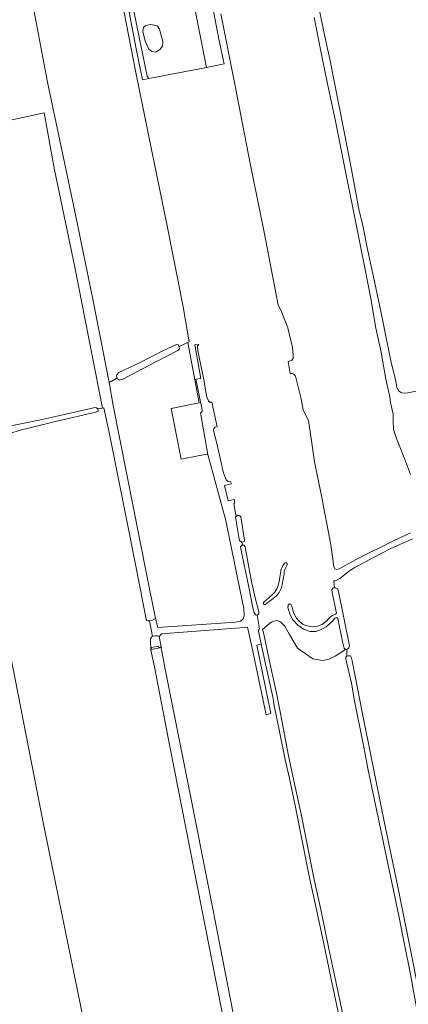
# Model space of a CAD drawing. Header units: metres. Extents: x 209813 to 223847, y 571801 to 587119.
# Tile 205 of 256: x 218519 to 218748, y 575267 to 575846. Entities that reach past the tile are written whole.
import ezdxf

# ---------------------------------------------------------------- set-up
doc = ezdxf.new("R2010")
doc.units = ezdxf.units.M
for name, color, linetype, lineweight in [('B-RO-GR-BOUWLAND-GV', 8, 'Continuous', 0), ('B-RO-GR-GRAS-GV', 8, 'Continuous', 0), ('B-RO-GR-GROENVOORZIENING-GV', 8, 'Continuous', 0), ('B-RO-KW-KUNSTWERK_STUW-GV', 8, 'Continuous', 0), ('B-RO-OG-WATER_GREPPEL-GV', 8, 'Continuous', 0), ('B-RO-VH-VERHARDING_HALFVERHARDING-GV', 8, 'Continuous', 0)]:
    doc.layers.add(name, color=color, linetype=linetype, lineweight=lineweight)

msp = doc.modelspace()

# ---------------------------------------------------------------- linework, layer by layer
at = {"layer": 'B-RO-GR-BOUWLAND-GV', "flags": 128}
msp.add_lwpolyline([(218691.629, 575869.077), (218698.376, 575835.66), (218701.313, 575822.404), (218712.108, 575767.794), (218714.1, 575757.474), (218718.525, 575734.286), (218720.834, 575724.611), (218723.721, 575709.764), (218727.634, 575691.732), (218732.083, 575670.4), (218737.428, 575644.048), (218739.968, 575634.047), (218740.762, 575629.602), (218741.715, 575627.538), (218743.461, 575626.348), (218745.048, 575626.109), (218747.191, 575626.348), (218761.32, 575629.126)], dxfattribs=at)
at = {"layer": 'B-RO-GR-GRAS-GV', "flags": 128}
for points in [[(218522.157, 575879.683), (218535.513, 575808.799), (218551.452, 575732.84), (218562.268, 575680.298), (218571.76, 575632.37)], [(218576.339, 575635.041), (218576.034, 575635.802), (218576.301, 575636.891), (218577.499, 575638.162), (218589.576, 575643.894), (218602.838, 575650.713), (218611.271, 575654.669), (218612.292, 575654.435), (218612.806, 575653.513), (218618.829, 575656.204), (218615.23, 575676.75), (218605.53, 575725.49), (218596.8, 575768.3), (218587.24, 575815.55), (218576.43, 575871.17)], [(218637.406, 575849.096), (218645.503, 575807.662), (218654.71, 575760.037), (218662.727, 575720.667), (218671.061, 575677.884), (218672.808, 575674.391), (218676.697, 575664.549), (218679.396, 575652.881), (218679.951, 575648.594), (218679.793, 575646.531), (218678.84, 575645.261), (218677.008, 575644.737), (218678.097, 575637.665), (218679.396, 575637.72), (218680.269, 575637.244), (218681.301, 575636.08), (218684.344, 575623.512), (218685.799, 575616.236), (218688.841, 575609.754), (218690.35, 575599.461), (218692.413, 575585.809), (218696.223, 575566.759), (218702.018, 575536.914), (218703.843, 575524.214), (218704.32, 575522.944), (218705.193, 575522.388), (218706.939, 575522.864), (218718.29, 575529.214), (218738.53, 575539.215), (218748.849, 575544.057)], [(218748.902, 575578.268), (218745.198, 575587.661), (218740.568, 575599.435), (218738.848, 575604.726), (218738.583, 575609.886), (218738.716, 575613.855), (218736.996, 575620.601), (218736.634, 575623.909), (218734.224, 575634.235), (218731.484, 575650.284), (218728.414, 575664.346), (218725.504, 575681.746), (218721.368, 575702.666), (218719.098, 575714.441), (218709.243, 575763.257), (218704.603, 575787.026), (218700.106, 575807.913), (218696.356, 575826.016), (218692.188, 575846.798)], [(218597.234, 575842.555), (218596.014, 575842.677), (218593.368, 575842.148), (218591.992, 575841.089), (218591.569, 575838.655), (218592.945, 575833.046), (218594.956, 575828.283), (218596.755, 575826.802), (218599.083, 575826.59)], [(218597.234, 575842.555), (218598.131, 575842.465), (218600.141, 575841.724), (218601.306, 575839.925), (218603.316, 575832.834), (218602.999, 575830.083), (218601.517, 575828.072), (218599.083, 575826.59)], [(218508.085, 575605.703), (218519.872, 575608.084), (218532.3, 575610.559), (218560.964, 575617.072), (218563.374, 575617.632), (218564.297, 575617.574), (218565.02, 575616.85), (218567.855, 575617.374), (218551.49, 575700.236), (218539.663, 575757.386), (218533.496, 575790.862), (218481.296, 575779.468)], [(218612.806, 575653.513), (218612.911, 575653.326), (218613.081, 575652.077), (218612.179, 575651.078), (218599.112, 575644.596), (218579.663, 575634.307), (218577.752, 575633.76), (218576.573, 575634.459), (218576.339, 575635.041), (218571.76, 575632.37), (218574.158, 575618.793), (218593.944, 575518.908), (218599.011, 575493.663), (218600.385, 575488.341), (218646.004, 575491.593), (218648.901, 575492.046), (218650.56, 575493.513), (218651.134, 575495.234), (218650.815, 575499.506), (218646.094, 575522.331), (218640.285, 575551.32), (218629.736, 575590.068), (218629.687, 575590.344), (218629.176, 575590.266), (218614.038, 575587.28), (218608.14, 575617.116), (218624.56, 575620.364), (218618.041, 575655.852)], [(218565.02, 575616.85), (218565.175, 575615.535), (218563.822, 575614.998), (218540.186, 575609.439), (218525.019, 575605.789), (218519.374, 575604.34), (218513.405, 575602.352), (218510.075, 575600.775), (218508.145, 575600.802), (218507.45, 575601.232), (218506.987, 575602.025)], [(218568.677, 575617.526), (218565.02, 575616.85)], [(218571.718, 575602.999), (218568.677, 575617.526), (218567.855, 575617.374)], [(218661.683, 575143.069), (218634.858, 575279.023), (218621.555, 575346.72), (218607.62, 575417.422), (218598.318, 575465.275), (218596.299, 575475.145), (218595.969, 575480.755), (218596.042, 575481.979), (218596.815, 575482.864), (218597.134, 575483.011), (218595.359, 575492.214), (218594.558, 575492.286), (218593.84, 575492.565), (218593.471, 575493.144), (218590.174, 575510.58), (218582.833, 575547.197), (218571.718, 575602.999)], [(218750.04, 575540.485), (218736.784, 575534.612), (218727.493, 575529.79), (218716.158, 575523.602), (218713, 575521.717), (218707.364, 575517.104), (218704.749, 575515.711), (218703.827, 575515.846), (218704.183, 575511.715), (218704.761, 575511.772), (218705.907, 575511.328), (218706.569, 575509.609), (218712.919, 575477.594), (218712.546, 575476.528), (218711.808, 575475.698), (218711.372, 575475.597)], [(218655.501, 575477.299), (218653.046, 575488.483), (218650.996, 575488.387), (218602.577, 575484.651), (218601.075, 575483.05), (218602.349, 575476.957), (218602.306, 575476.513), (218604.686, 575463.868), (218619.946, 575387.575), (218632.813, 575322.125), (218633.863, 575316.929), (218656.995, 575198.419), (218681.292, 575080.957), (218705.203, 574958.551), (218712.171, 574958.868), (218712.233, 574960.041), (218713.127, 574961.574), (218715.082, 574962.489), (218720.332, 574963.065), (218737.585, 574965.415), (218758.882, 574967.571), (218759.858, 574967.036), (218760.298, 574965.286)], [(218691.451, 575470.064), (218682.323, 575476.149), (218677.769, 575484.339), (218674.726, 575489.433), (218672.477, 575491.682), (218670.228, 575492.409), (218668.574, 575492.078), (218666.94, 575491.562), (218661.905, 575487.143), (218662.483, 575485.417), (218665.757, 575469.429), (218670.005, 575449.868), (218673.529, 575431.797), (218676.832, 575413.94), (218679.623, 575401.049), (218684.616, 575378.696), (218692.282, 575340.378), (218696.1, 575322.73), (218700.823, 575299.554), (218706.021, 575274.817), (218710.12, 575256.238)], [(218409.826, 575460.17), (218509.294, 575478.067), (218509.425, 575478.802), (218510.469, 575479.301), (218511.577, 575479.216), (218512.28, 575478.292), (218513.477, 575473.033), (218532.623, 575375.743), (218570.239, 575191.644), (218582.383, 575132.398), (218596.138, 575063.095), (218605.67, 575011.891), (218635.992, 574855.345), (218636.857, 574850.421), (218637.013, 574850.265), (218637.659, 574850.265), (218654.109, 574852.538), (218681.01, 574856.546), (218707.731, 574860.136), (218709.091, 574860.227), (218710.515, 574859.633), (218710.865, 574859.102)], [(218709.505, 575247.65), (218702.189, 575281.75), (218697.707, 575303.444), (218693.367, 575323.504), (218689.148, 575343.316), (218685.462, 575361.1), (218681.314, 575382.749), (218677.727, 575399.567), (218675.129, 575410.826), (218671.914, 575427.315), (218668.552, 575443.586), (218668.068, 575446.749), (218661.102, 575478.515), (218658.606, 575477.973), (218666.833, 575437.817), (218664.055, 575437.023), (218655.501, 575477.299)], [(218766.679, 575194.541), (218765.914, 575199.404), (218763.609, 575209.015), (218760.49, 575223.67), (218757.955, 575237.266), (218754.37, 575254.985), (218751.223, 575271.376), (218748.527, 575285.671), (218745.247, 575302.059), (218741.942, 575318.998), (218729.762, 575376.772), (218723.816, 575405.537), (218721.365, 575418.016), (218715.826, 575445.334), (218714.176, 575455.74), (218710.749, 575469.823), (218710.88, 575471.027), (218711.404, 575471.46), (218711.372, 575475.597), (218710.577, 575475.412), (218704.492, 575471.441), (218700.986, 575469.853), (218697.392, 575469.061), (218691.451, 575470.064)], [(218711.404, 575471.46), (218712.376, 575471.798), (218713.566, 575471.699), (218714.129, 575470.64), (218714.823, 575467.895), (218720.666, 575437.667), (218725.495, 575413.391), (218732.903, 575376.349), (218741.303, 575336), (218750.365, 575291.153), (218759.097, 575247.034), (218766.571, 575211.844), (218767.828, 575206.354), (218768.746, 575204.411), (218771.259, 575204.014), (218809.624, 575211.819), (218819.943, 575214.465), (218821.398, 575214.068), (218821.905, 575212.507), (218821.913, 575212.23)]]:
    msp.add_lwpolyline(points, dxfattribs=at)
msp.add_lwpolyline([(218621.08, 575857.004), (218586.267, 575850.587), (218594.082, 575812.331), (218594.966, 575811.014), (218628.844, 575817.56)], close=True, dxfattribs=at)
at = {"layer": 'B-RO-GR-GROENVOORZIENING-GV', "flags": 128}
msp.add_lwpolyline([(218621.08, 575857.004), (218628.844, 575817.56), (218639.294, 575819.579), (218636.129, 575834.159), (218632.418, 575853.779), (218631.614, 575858.946)], dxfattribs=at)
msp.add_lwpolyline([(218594.966, 575811.014), (218594.082, 575812.331), (218586.267, 575850.587), (218583.412, 575850.061), (218587.64, 575828.44), (218591.29, 575810.304)], close=True, dxfattribs=at)
at = {"layer": 'B-RO-KW-KUNSTWERK_STUW-GV', "flags": 128}
msp.add_lwpolyline([(218597.359, 575475.659), (218602.427, 575476.534), (218602.349, 575476.957), (218600.906, 575476.688), (218600.784, 575477.355), (218596.412, 575476.554), (218596.622, 575475.532)], close=True, dxfattribs=at)
at = {"layer": 'B-RO-OG-WATER_GREPPEL-GV', "flags": 128}
for points in [[(218647.019, 575554.096), (218645.986, 575553.421), (218646.091, 575552.037), (218647.959, 575541.552), (218648.408, 575539.539), (218649.543, 575538.522), (218651.058, 575538.73), (218651.309, 575539.769), (218649.089, 575553.503), (218648.294, 575554.192)], [(218650.107, 575536.791), (218649.753, 575536.823), (218648.918, 575535.809), (218649.862, 575530.966), (218653.783, 575512.051), (218656.095, 575499.903), (218656.96, 575496.946), (218657.812, 575495.825), (218658.766, 575495.656), (218659.756, 575496.389), (218659.621, 575497.539), (218657.472, 575505.734), (218655.218, 575516.33), (218652.126, 575533.472), (218651.589, 575535.801), (218651.007, 575536.709)], [(218706.569, 575509.609), (218705.907, 575511.328), (218704.761, 575511.772), (218703.361, 575511.633), (218702.524, 575510.752), (218702.804, 575508.87), (218705.282, 575496.809), (218704.724, 575496.166), (218702.966, 575495.454), (218701.345, 575494.543), (218699.744, 575492.382), (218696.924, 575490.184), (218694.12, 575489.105), (218691.389, 575488.711), (218688.025, 575489.326), (218685.774, 575490.208), (218683.512, 575491.841), (218681.878, 575493.818), (218680.091, 575497.078), (218679.237, 575500.403), (218678.544, 575502.044), (218677.623, 575502.23), (218676.934, 575501.435), (218676.788, 575500.13), (218678.058, 575495.844), (218679.641, 575492.832), (218682.512, 575489.656), (218686.019, 575487.408), (218689.795, 575486.116), (218693.383, 575486.106), (218696.803, 575487.311), (218699.316, 575488.82), (218703.035, 575492.15), (218704.311, 575493.789), (218705.439, 575494.224), (218706.066, 575493.65), (218708.951, 575480.109), (218709.863, 575476.218), (218710.577, 575475.412), (218711.808, 575475.698), (218712.546, 575476.528), (218712.919, 575477.594)]]:
    msp.add_lwpolyline(points, close=True, dxfattribs=at)
at = {"layer": 'B-RO-OG-WATER_GREPPEL-GV'}
for points in [[(218673.869, 575524.765, 0.1210635), (218672.416, 575520.464)], [(218676.257, 575525.183, 1.0073126), (218674.763, 575526.156)], [(218674.491, 575519.852, -0.0786417), (218674.901, 575522.469)], [(218671.575, 575515.186, -0.1491379), (218667.617, 575507.553)], [(218668.15, 575505.366, 0.1931894), (218673.399, 575513.732)], [(218662.552, 575503.196, 0.8387068), (218663.374, 575501.946)]]:
    msp.add_lwpolyline(points, format="xyb", dxfattribs=at)
at = {"layer": 'B-RO-OG-WATER_GREPPEL-GV', "flags": 128}
for points in [[(218674.763, 575526.156), (218673.869, 575524.765)], [(218674.901, 575522.469), (218676.257, 575525.183)], [(218672.416, 575520.464), (218671.575, 575515.186)], [(218673.399, 575513.732), (218674.491, 575519.852)], [(218667.617, 575507.553), (218662.552, 575503.196)], [(218663.374, 575501.946), (218668.15, 575505.366)]]:
    msp.add_lwpolyline(points, dxfattribs=at)
at = {"layer": 'B-RO-VH-VERHARDING_HALFVERHARDING-GV', "flags": 128}
msp.add_lwpolyline([(218641.369, 575574.088), (218640.569, 575575.1), (218639.178, 575578.633), (218638.367, 575581.374), (218637.965, 575583.538), (218634.744, 575597.273), (218633.033, 575604.173), (218633.165, 575605.31), (218633.938, 575606.023), (218635.13, 575606.267), (218632.156, 575620.865), (218630.816, 575620.879), (218630.103, 575621.619), (218629.219, 575623.674), (218627.913, 575630.28), (218627.482, 575633.244), (218623.915, 575650.913), (218623.617, 575653.896), (218624.519, 575654.729), (218622.065, 575654.433), (218625.53, 575634.8), (218622.665, 575634.306), (218626.097, 575617.259), (218626.436, 575615.931), (218626.302, 575615.43), (218625.934, 575614.862), (218625.416, 575614.461), (218629.736, 575590.068), (218640.285, 575551.32), (218646.094, 575522.331), (218650.815, 575499.506), (218651.134, 575495.234), (218650.56, 575493.513), (218648.901, 575492.046), (218646.004, 575491.593), (218600.385, 575488.341), (218599.011, 575493.663), (218597.171, 575492.7), (218595.359, 575492.214), (218597.134, 575483.011), (218597.614, 575483.231), (218598.558, 575483.423), (218600.283, 575483.408), (218601.075, 575483.05), (218602.577, 575484.651), (218650.996, 575488.387), (218653.046, 575488.483), (218655.501, 575477.299), (218664.055, 575437.023), (218666.833, 575437.817), (218658.606, 575477.973), (218661.102, 575478.515), (218659.416, 575486.203), (218659.683, 575487.275), (218660.145, 575487.419), (218658.634, 575495.68), (218657.812, 575495.825), (218656.96, 575496.946), (218656.095, 575499.903), (218653.783, 575512.051), (218649.862, 575530.966), (218648.918, 575535.809), (218649.753, 575536.823), (218650.107, 575536.791), (218649.78, 575538.555), (218649.543, 575538.522), (218648.408, 575539.539), (218647.959, 575541.552), (218646.091, 575552.037), (218645.986, 575553.421), (218647.019, 575554.096), (218646.93, 575554.571), (218646.224, 575554.443), (218644.988, 575561.275), (218645.647, 575561.394), (218645.214, 575563.699), (218641.733, 575562.829), (218639.465, 575571.903), (218643.484, 575572.908), (218643.271, 575574.04), (218643.091, 575573.983)], close=True, dxfattribs=at)

doc.saveas('drawing.dxf')
